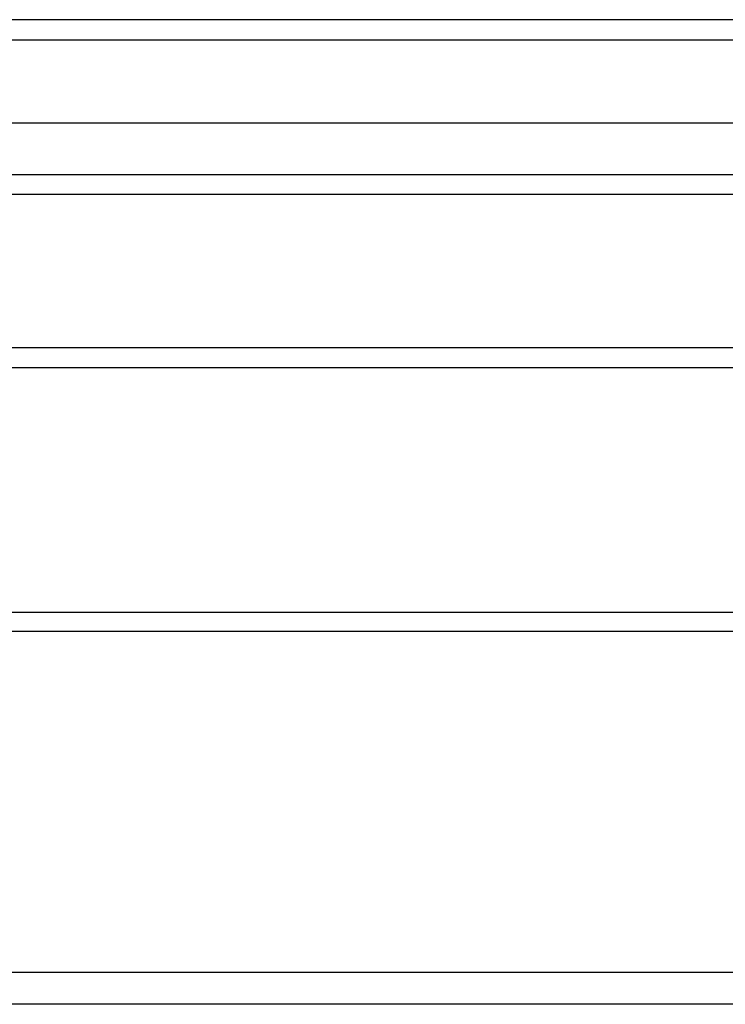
# Model space of a CAD drawing. Header units: inches. Extents: x 56.1 to 140.1, y 37.7 to 64.
# Tile 77 of 102: x 108.6 to 112.1, y 58 to 62.9. Entities that reach past the tile are written whole.
import ezdxf

# ---------------------------------------------------------------- set-up
doc = ezdxf.new("R2010")
doc.units = ezdxf.units.IN
doc.header["$MEASUREMENT"] = 0
doc.layers.add('Visible Edges(ANSI)', color=7, linetype='Continuous', lineweight=25)
doc.layers.add('Visible Tangent Edges(ANSI)', color=7, linetype='Continuous', lineweight=25)

msp = doc.modelspace()

# ---------------------------------------------------------------- linework, layer by layer
at = {"layer": 'Visible Edges(ANSI)'}
for p, q in [((139.9638, 62.8679), (98.1618, 62.8679)), ((139.3541, 62.356), (98.7715, 62.356)), ((139.1657, 62.0017), (98.9599, 62.0017)), ((133.9378, 61.2429), (105.6878, 61.2429)), ((98.9289, 59.9328), (138.5628, 59.9328)), ((138.5628, 57.9906), (98.9289, 57.9906))]:
    msp.add_line(p, q, dxfattribs=at)
at = {"layer": 'Visible Tangent Edges(ANSI)'}
for p, q in [((98.1618, 62.7689), (139.9638, 62.7689)), ((98.8299, 62.1007), (139.2957, 62.1007)), ((133.9378, 61.1439), (105.6878, 61.1439)), ((98.9289, 59.8397), (138.5628, 59.8397)), ((138.5628, 58.1474), (98.9289, 58.1474))]:
    msp.add_line(p, q, dxfattribs=at)

doc.saveas('drawing.dxf')
